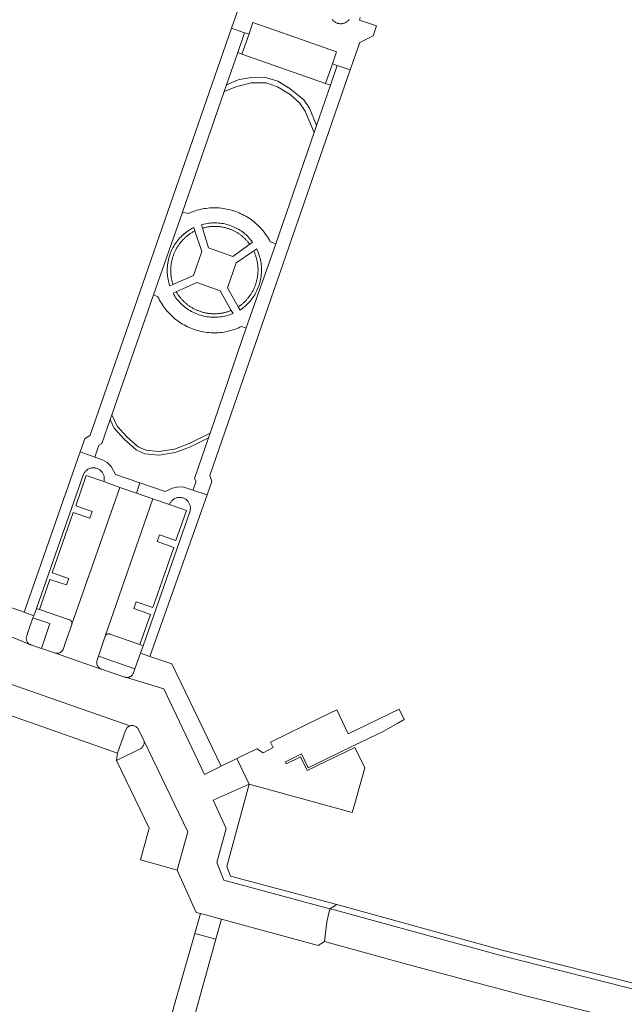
# Model space of a CAD drawing. Extents: x 152825 to 164088, y 457113 to 463005.
# Tile 103 of 256: x 157022 to 157108, y 459747 to 459888. Entities that reach past the tile are written whole.
import ezdxf

# ---------------------------------------------------------------- set-up
doc = ezdxf.new("R2010")
doc.units = 0
doc.header["$LTSCALE"] = 0.5
for name, color, linetype, lineweight in [('B-PV-VH-GESLOTENVERHARDING_ASFALT-GV', 251, 'CONTINUOUS', 18), ('B-PV-VH-ONVERHARD_ZAND-GV', 251, 'CONTINUOUS', 18), ('B-PV-VH-OPENVERHARDING_BETONSTRAATSTEEN-GV', 251, 'CONTINUOUS', 18)]:
    doc.layers.add(name, color=color, linetype=linetype, lineweight=lineweight)

msp = doc.modelspace()

# ---------------------------------------------------------------- linework, layer by layer
at = {"layer": 'B-PV-VH-GESLOTENVERHARDING_ASFALT-GV', "flags": 128}
msp.add_lwpolyline([(157050.04, 459756.73), (157047.04, 459757.55), (157042.77, 459742.67), (157044.3, 459742.175), (157045.83, 459741.68), (157046.267, 459743.242)], close=True, dxfattribs=at)
at = {"layer": 'B-PV-VH-ONVERHARD_ZAND-GV', "flags": 128}
for points in [[(157054.79, 459885.65), (157054.14, 459885.82), (157053.166, 459883.005), (157053.73, 459882.8)], [(157067.341, 459881.17), (157066.67, 459881.39), (157065.64, 459878.61), (157066.372, 459878.363)], [(157058.848, 459878.939), (157056.971, 459879.483), (157055.04, 459879.466), (157053.236, 459879.133), (157051.571, 459878.392), (157051.244, 459877.447), (157053.014, 459878.186), (157055.083, 459878.694), (157057.19, 459878.675), (157058.838, 459878.132), (157060.624, 459877.04), (157061.942, 459875.846), (157062.772, 459874.681), (157064.053, 459871.645), (157064.382, 459872.599), (157063.364, 459875.088), (157062.554, 459876.273), (157060.587, 459877.905)], [(157050.176, 459858.747), (157049.946, 459858.753), (157049.715, 459858.752), (157049.485, 459858.742), (157049.255, 459858.724), (157049.026, 459858.698), (157048.798, 459858.664), (157048.571, 459858.622), (157048.346, 459858.573), (157048.123, 459858.515), (157048.009, 459858.483), (157048.149, 459858.003), (157048.252, 459858.032), (157048.355, 459858.06), (157048.458, 459858.085), (157048.562, 459858.109), (157048.666, 459858.131), (157048.771, 459858.152), (157048.876, 459858.17), (157048.981, 459858.187), (157049.087, 459858.201), (157049.193, 459858.214), (157049.299, 459858.225), (157049.405, 459858.235), (157049.512, 459858.242), (157049.618, 459858.248), (157049.725, 459858.251), (157049.831, 459858.253), (157049.938, 459858.253), (157050.045, 459858.251), (157050.151, 459858.248), (157050.258, 459858.242), (157050.364, 459858.235), (157050.47, 459858.226), (157050.576, 459858.214), (157050.682, 459858.202), (157050.788, 459858.187), (157050.893, 459858.17), (157050.998, 459858.152), (157051.103, 459858.132), (157051.207, 459858.11), (157051.311, 459858.086), (157051.415, 459858.06), (157051.518, 459858.033), (157051.62, 459858.004), (157051.722, 459857.973), (157051.824, 459857.94), (157051.925, 459857.905), (157052.025, 459857.869), (157052.125, 459857.831), (157052.223, 459857.792), (157052.322, 459857.75), (157052.419, 459857.707), (157052.516, 459857.662), (157052.612, 459857.616), (157052.707, 459857.568), (157052.802, 459857.518), (157052.895, 459857.467), (157052.988, 459857.414), (157053.079, 459857.359), (157053.17, 459857.303), (157053.259, 459857.245), (157053.348, 459857.186), (157053.436, 459857.125), (157053.522, 459857.063), (157053.608, 459856.999), (157053.692, 459856.933), (157053.775, 459856.867), (157053.857, 459856.799), (157053.938, 459856.729), (157054.017, 459856.658), (157054.096, 459856.586), (157054.173, 459856.512), (157054.249, 459856.437), (157054.323, 459856.361), (157054.396, 459856.283), (157054.468, 459856.204), (157054.538, 459856.124), (157054.607, 459856.043), (157054.675, 459855.96), (157054.741, 459855.877), (157054.806, 459855.792), (157054.869, 459855.706), (157055.276, 459855.997), (157055.138, 459856.182), (157054.993, 459856.361), (157054.843, 459856.536), (157054.686, 459856.705), (157054.524, 459856.869), (157054.356, 459857.027), (157054.183, 459857.179), (157054.004, 459857.325), (157053.821, 459857.464), (157053.632, 459857.598), (157053.44, 459857.724), (157053.243, 459857.844), (157053.042, 459857.957), (157052.837, 459858.063), (157052.629, 459858.162), (157052.417, 459858.253), (157052.202, 459858.337), (157051.985, 459858.414), (157051.765, 459858.483), (157051.542, 459858.544), (157051.318, 459858.598), (157051.092, 459858.644), (157050.865, 459858.681), (157050.636, 459858.711), (157050.407, 459858.733)], [(157047.065, 459857.613), (157046.909, 459858.093), (157046.701, 459857.986), (157046.498, 459857.872), (157046.298, 459857.751), (157046.102, 459857.623), (157045.911, 459857.489), (157045.725, 459857.348), (157045.544, 459857.201), (157045.368, 459857.047), (157045.197, 459856.888), (157045.032, 459856.723), (157044.872, 459856.553), (157044.718, 459856.377), (157044.571, 459856.196), (157044.43, 459856.01), (157044.295, 459855.819), (157044.167, 459855.624), (157044.045, 459855.424), (157043.931, 459855.221), (157043.823, 459855.013), (157043.723, 459854.802), (157043.63, 459854.588), (157043.545, 459854.371), (157043.466, 459854.151), (157043.396, 459853.928), (157043.333, 459853.703), (157043.278, 459853.476), (157043.231, 459853.248), (157043.191, 459853.017), (157043.159, 459852.786), (157043.136, 459852.554), (157043.12, 459852.321), (157043.113, 459852.087), (157043.113, 459851.854), (157043.121, 459851.62), (157043.138, 459851.387), (157043.162, 459851.155), (157043.194, 459850.924), (157043.234, 459850.694), (157043.282, 459850.465), (157043.338, 459850.238), (157043.402, 459850.014), (157043.473, 459849.791), (157043.933, 459849.993), (157043.899, 459850.098), (157043.867, 459850.205), (157043.837, 459850.311), (157043.808, 459850.418), (157043.782, 459850.526), (157043.757, 459850.634), (157043.735, 459850.742), (157043.714, 459850.851), (157043.695, 459850.96), (157043.678, 459851.07), (157043.663, 459851.179), (157043.65, 459851.29), (157043.639, 459851.4), (157043.629, 459851.51), (157043.622, 459851.621), (157043.617, 459851.731), (157043.613, 459851.842), (157043.612, 459851.953), (157043.612, 459852.064), (157043.615, 459852.174), (157043.619, 459852.285), (157043.625, 459852.396), (157043.633, 459852.506), (157043.644, 459852.617), (157043.656, 459852.727), (157043.67, 459852.837), (157043.686, 459852.946), (157043.703, 459853.056), (157043.723, 459853.165), (157043.745, 459853.273), (157043.769, 459853.381), (157043.794, 459853.489), (157043.821, 459853.597), (157043.851, 459853.704), (157043.882, 459853.81), (157043.915, 459853.916), (157043.95, 459854.021), (157043.986, 459854.125), (157044.025, 459854.229), (157044.065, 459854.332), (157044.107, 459854.435), (157044.151, 459854.537), (157044.197, 459854.638), (157044.244, 459854.738), (157044.293, 459854.837), (157044.344, 459854.935), (157044.397, 459855.033), (157044.451, 459855.13), (157044.508, 459855.225), (157044.565, 459855.32), (157044.624, 459855.413), (157044.685, 459855.506), (157044.748, 459855.597), (157044.812, 459855.687), (157044.878, 459855.777), (157044.945, 459855.865), (157045.014, 459855.951), (157045.085, 459856.037), (157045.157, 459856.121), (157045.23, 459856.204), (157045.305, 459856.286), (157045.381, 459856.367), (157045.458, 459856.446), (157045.537, 459856.523), (157045.618, 459856.6), (157045.699, 459856.674), (157045.782, 459856.748), (157045.866, 459856.82), (157045.952, 459856.891), (157046.039, 459856.959), (157046.126, 459857.027), (157046.216, 459857.093), (157046.306, 459857.157), (157046.397, 459857.22), (157046.489, 459857.281), (157046.583, 459857.341), (157046.677, 459857.398), (157046.773, 459857.455), (157046.869, 459857.509), (157046.967, 459857.562)], [(157055.863, 459855.028), (157055.854, 459855.046), (157055.434, 459854.765), (157055.48, 459854.665), (157055.525, 459854.565), (157055.568, 459854.463), (157055.609, 459854.361), (157055.648, 459854.258), (157055.685, 459854.155), (157055.721, 459854.051), (157055.755, 459853.946), (157055.787, 459853.841), (157055.817, 459853.735), (157055.845, 459853.629), (157055.872, 459853.522), (157055.896, 459853.415), (157055.919, 459853.307), (157055.94, 459853.199), (157055.959, 459853.091), (157055.976, 459852.982), (157055.992, 459852.873), (157056.005, 459852.764), (157056.016, 459852.655), (157056.026, 459852.545), (157056.034, 459852.435), (157056.039, 459852.325), (157056.043, 459852.215), (157056.045, 459852.105), (157056.045, 459851.995), (157056.043, 459851.885), (157056.04, 459851.775), (157056.034, 459851.666), (157056.026, 459851.556), (157056.017, 459851.446), (157056.005, 459851.337), (157055.992, 459851.228), (157055.977, 459851.119), (157055.96, 459851.01), (157055.941, 459850.902), (157055.92, 459850.793), (157055.897, 459850.686), (157055.873, 459850.579), (157055.846, 459850.472), (157055.818, 459850.365), (157055.788, 459850.26), (157055.756, 459850.154), (157055.722, 459850.05), (157055.687, 459849.946), (157055.649, 459849.842), (157055.61, 459849.739), (157055.569, 459849.637), (157055.527, 459849.536), (157055.482, 459849.435), (157055.436, 459849.335), (157055.388, 459849.236), (157055.338, 459849.138), (157055.287, 459849.041), (157055.234, 459848.944), (157055.179, 459848.849), (157055.123, 459848.754), (157055.065, 459848.661), (157055.005, 459848.568), (157054.944, 459848.477), (157054.882, 459848.387), (157054.817, 459848.297), (157054.751, 459848.209), (157054.684, 459848.122), (157054.615, 459848.036), (157054.545, 459847.952), (157054.473, 459847.868), (157054.4, 459847.786), (157054.325, 459847.705), (157054.249, 459847.626), (157054.172, 459847.548), (157054.093, 459847.471), (157054.013, 459847.396), (157053.932, 459847.321), (157053.849, 459847.249), (157053.765, 459847.178), (157053.68, 459847.108), (157053.594, 459847.04), (157053.506, 459846.973), (157053.418, 459846.908), (157053.328, 459846.844), (157053.237, 459846.782), (157053.483, 459846.345), (157053.676, 459846.477), (157053.864, 459846.617), (157054.047, 459846.762), (157054.225, 459846.914), (157054.398, 459847.071), (157054.566, 459847.235), (157054.727, 459847.404), (157054.883, 459847.578), (157055.033, 459847.758), (157055.177, 459847.942), (157055.314, 459848.132), (157055.444, 459848.326), (157055.568, 459848.525), (157055.685, 459848.727), (157055.795, 459848.934), (157055.898, 459849.144), (157055.994, 459849.357), (157056.082, 459849.574), (157056.163, 459849.793), (157056.237, 459850.016), (157056.302, 459850.24), (157056.36, 459850.467), (157056.41, 459850.695), (157056.453, 459850.925), (157056.487, 459851.157), (157056.514, 459851.389), (157056.532, 459851.622), (157056.543, 459851.856), (157056.545, 459852.09), (157056.54, 459852.324), (157056.527, 459852.557), (157056.505, 459852.79), (157056.476, 459853.023), (157056.439, 459853.253), (157056.394, 459853.483), (157056.341, 459853.711), (157056.28, 459853.937), (157056.211, 459854.161), (157056.135, 459854.382), (157056.052, 459854.6), (157055.961, 459854.816)], [(157044.454, 459848.84), (157044.398, 459848.935), (157043.939, 459848.73), (157044.058, 459848.53), (157044.183, 459848.334), (157044.316, 459848.142), (157044.454, 459847.955), (157044.599, 459847.773), (157044.751, 459847.596), (157044.908, 459847.424), (157045.071, 459847.258), (157045.24, 459847.097), (157045.414, 459846.942), (157045.593, 459846.794), (157045.777, 459846.652), (157045.966, 459846.516), (157046.16, 459846.386), (157046.358, 459846.264), (157046.56, 459846.148), (157046.766, 459846.039), (157046.975, 459845.938), (157047.188, 459845.843), (157047.404, 459845.756), (157047.623, 459845.677), (157047.845, 459845.605), (157048.068, 459845.54), (157048.294, 459845.484), (157048.522, 459845.435), (157048.751, 459845.394), (157048.982, 459845.361), (157049.213, 459845.336), (157049.445, 459845.319), (157049.678, 459845.31), (157049.911, 459845.308), (157050.144, 459845.315), (157050.376, 459845.33), (157050.608, 459845.353), (157050.839, 459845.384), (157051.068, 459845.422), (157051.296, 459845.469), (157051.523, 459845.523), (157051.747, 459845.585), (157051.969, 459845.655), (157052.189, 459845.732), (157052.406, 459845.817), (157052.489, 459845.852), (157052.24, 459846.29), (157052.138, 459846.249), (157052.035, 459846.209), (157051.932, 459846.171), (157051.828, 459846.135), (157051.723, 459846.101), (157051.617, 459846.068), (157051.512, 459846.038), (157051.405, 459846.009), (157051.298, 459845.983), (157051.191, 459845.958), (157051.083, 459845.935), (157050.975, 459845.914), (157050.866, 459845.894), (157050.758, 459845.877), (157050.648, 459845.862), (157050.539, 459845.848), (157050.429, 459845.837), (157050.32, 459845.827), (157050.21, 459845.819), (157050.1, 459845.814), (157049.99, 459845.81), (157049.879, 459845.808), (157049.769, 459845.808), (157049.659, 459845.81), (157049.549, 459845.814), (157049.439, 459845.82), (157049.329, 459845.828), (157049.219, 459845.837), (157049.109, 459845.849), (157049, 459845.863), (157048.891, 459845.878), (157048.782, 459845.895), (157048.674, 459845.915), (157048.566, 459845.936), (157048.458, 459845.959), (157048.35, 459845.984), (157048.244, 459846.011), (157048.137, 459846.04), (157048.031, 459846.07), (157047.926, 459846.103), (157047.821, 459846.137), (157047.717, 459846.173), (157047.614, 459846.211), (157047.511, 459846.251), (157047.409, 459846.292), (157047.308, 459846.336), (157047.207, 459846.381), (157047.107, 459846.428), (157047.008, 459846.476), (157046.91, 459846.527), (157046.813, 459846.579), (157046.717, 459846.633), (157046.622, 459846.688), (157046.528, 459846.745), (157046.434, 459846.804), (157046.342, 459846.864), (157046.251, 459846.926), (157046.161, 459846.99), (157046.072, 459847.055), (157045.984, 459847.122), (157045.898, 459847.19), (157045.813, 459847.26), (157045.729, 459847.331), (157045.646, 459847.403), (157045.564, 459847.478), (157045.484, 459847.553), (157045.405, 459847.63), (157045.328, 459847.709), (157045.251, 459847.788), (157045.177, 459847.869), (157045.103, 459847.951), (157045.032, 459848.035), (157044.961, 459848.12), (157044.892, 459848.206), (157044.825, 459848.293), (157044.759, 459848.382), (157044.695, 459848.471), (157044.632, 459848.562), (157044.571, 459848.654), (157044.512, 459848.746)], [(157035.982, 459829.807), (157035.21, 459831.432), (157034.976, 459830.759), (157035.563, 459829.524), (157037.03, 459827.926), (157038.709, 459826.426), (157039.924, 459825.878), (157041.954, 459825.684), (157044.268, 459826.049), (157046.45, 459826.868), (157049.001, 459828.137), (157049.232, 459828.811), (157046.25, 459827.327), (157044.14, 459826.535), (157041.939, 459826.188), (157040.054, 459826.368), (157038.985, 459826.85), (157037.382, 459828.282)], [(157032.681, 459823.867), (157032.57, 459823.868), (157032.459, 459823.862), (157032.348, 459823.847), (157032.24, 459823.824), (157032.133, 459823.794), (157032.028, 459823.756), (157031.926, 459823.711), (157031.828, 459823.659), (157031.734, 459823.599), (157031.644, 459823.533), (157031.56, 459823.461), (157031.481, 459823.383), (157031.407, 459823.299), (157031.34, 459823.211), (157031.28, 459823.117), (157031.226, 459823.02), (157031.211, 459822.99), (157024.476, 459803.858), (157024.92, 459803.7), (157026.39, 459807.99), (157028.77, 459807.21), (157029.11, 459808.12), (157026.74, 459808.94), (157029.73, 459817.53), (157032.1, 459816.71), (157032.43, 459817.67), (157030.08, 459818.48), (157031.56, 459822.8), (157034.096, 459821.901), (157034.122, 459822.009), (157034.141, 459822.119), (157034.151, 459822.229), (157034.154, 459822.341), (157034.149, 459822.452), (157034.135, 459822.562), (157034.114, 459822.672), (157034.085, 459822.779), (157034.048, 459822.884), (157034.004, 459822.986), (157033.953, 459823.085), (157033.894, 459823.179), (157033.829, 459823.27), (157033.758, 459823.355), (157033.681, 459823.435), (157033.598, 459823.51), (157033.51, 459823.578), (157033.417, 459823.639), (157033.321, 459823.694), (157033.22, 459823.742), (157033.117, 459823.782), (157033.01, 459823.815), (157032.902, 459823.84), (157032.792, 459823.858)], [(157045.036, 459819.652), (157044.925, 459819.659), (157044.815, 459819.658), (157044.704, 459819.649), (157044.595, 459819.632), (157044.487, 459819.607), (157044.381, 459819.575), (157044.278, 459819.535), (157044.178, 459819.487), (157044.082, 459819.433), (157043.989, 459819.372), (157043.902, 459819.304), (157043.819, 459819.23), (157043.742, 459819.15), (157043.672, 459819.065), (157043.607, 459818.976), (157043.549, 459818.881), (157043.498, 459818.783), (157043.454, 459818.681), (157043.439, 459818.64), (157045.87, 459817.8), (157044.36, 459813.5), (157042.01, 459814.31), (157041.66, 459813.37), (157044.04, 459812.53), (157041.05, 459803.96), (157038.68, 459804.78), (157038.34, 459803.82), (157040.72, 459803), (157039.2, 459798.7), (157039.666, 459798.522), (157046.329, 459817.622), (157046.362, 459817.728), (157046.387, 459817.836), (157046.404, 459817.945), (157046.413, 459818.055), (157046.414, 459818.166), (157046.407, 459818.276), (157046.393, 459818.386), (157046.37, 459818.495), (157046.34, 459818.601), (157046.302, 459818.705), (157046.256, 459818.806), (157046.204, 459818.903), (157046.144, 459818.997), (157046.078, 459819.085), (157046.006, 459819.169), (157045.927, 459819.247), (157045.844, 459819.32), (157045.755, 459819.386), (157045.662, 459819.446), (157045.565, 459819.499), (157045.464, 459819.545), (157045.36, 459819.583), (157045.254, 459819.613), (157045.146, 459819.636)], [(157023.995, 459802.493), (157026.401, 459801.685), (157025.737, 459799.714), (157025.21, 459798.149), (157027.065, 459797.509), (157027.081, 459797.504), (157027.15, 459797.483), (157027.237, 459797.464), (157027.325, 459797.454), (157027.414, 459797.451), (157027.503, 459797.457), (157027.591, 459797.47), (157027.677, 459797.491), (157027.761, 459797.52), (157027.842, 459797.556), (157027.92, 459797.6), (157027.993, 459797.65), (157028.062, 459797.707), (157028.125, 459797.769), (157028.182, 459797.837), (157028.233, 459797.91), (157028.277, 459797.987), (157028.314, 459798.068), (157028.332, 459798.116), (157028.548, 459798.742), (157029.528, 459801.578), (157029.534, 459801.596), (157029.535, 459801.605), (157029.536, 459801.615), (157029.538, 459801.624), (157029.54, 459801.633), (157029.541, 459801.642), (157029.542, 459801.651), (157029.543, 459801.661), (157029.544, 459801.67), (157029.545, 459801.679), (157029.546, 459801.689), (157029.546, 459801.698), (157029.546, 459801.707), (157029.546, 459801.717), (157029.546, 459801.726), (157029.546, 459801.735), (157029.545, 459801.745), (157029.545, 459801.754), (157029.544, 459801.763), (157029.543, 459801.773), (157029.542, 459801.782), (157029.541, 459801.791), (157029.54, 459801.801), (157029.538, 459801.808), (157029.538, 459801.811), (157029.537, 459801.817), (157029.536, 459801.82), (157029.535, 459801.827), (157029.534, 459801.83), (157029.533, 459801.836), (157029.532, 459801.839), (157029.531, 459801.845), (157029.53, 459801.848), (157029.528, 459801.854), (157029.528, 459801.857), (157029.526, 459801.863), (157029.525, 459801.866), (157029.523, 459801.872), (157029.522, 459801.875), (157029.521, 459801.881), (157029.519, 459801.884), (157029.518, 459801.889), (157029.516, 459801.893), (157029.515, 459801.898), (157029.513, 459801.902), (157029.511, 459801.907), (157029.51, 459801.911), (157029.508, 459801.915), (157029.506, 459801.919), (157029.505, 459801.924), (157029.503, 459801.928), (157029.501, 459801.933), (157029.499, 459801.937), (157029.497, 459801.941), (157029.495, 459801.945), (157029.493, 459801.949), (157029.491, 459801.953), (157029.487, 459801.962), (157029.485, 459801.966), (157029.482, 459801.97), (157029.48, 459801.974), (157029.478, 459801.979), (157029.476, 459801.982), (157029.473, 459801.987), (157029.471, 459801.99), (157029.468, 459801.995), (157029.466, 459801.998), (157029.464, 459802.003), (157029.461, 459802.006), (157029.458, 459802.011), (157029.456, 459802.014), (157029.453, 459802.018), (157029.451, 459802.022), (157029.448, 459802.026), (157029.446, 459802.029), (157029.442, 459802.034), (157029.44, 459802.037), (157029.437, 459802.041), (157029.435, 459802.044), (157029.43, 459802.05), (157029.425, 459802.056), (157029.423, 459802.059), (157029.419, 459802.063), (157029.417, 459802.066), (157029.413, 459802.07), (157029.411, 459802.073), (157029.406, 459802.079), (157029.399, 459802.085), (157029.393, 459802.092), (157029.386, 459802.099), (157029.379, 459802.105), (157029.373, 459802.111), (157029.366, 459802.118), (157029.359, 459802.124), (157029.351, 459802.13), (157029.344, 459802.136), (157029.337, 459802.142), (157029.329, 459802.147), (157029.322, 459802.153), (157029.314, 459802.158), (157029.306, 459802.163), (157029.299, 459802.168), (157029.291, 459802.173), (157029.283, 459802.178), (157029.275, 459802.183), (157029.266, 459802.187), (157029.258, 459802.192), (157029.25, 459802.196), (157029.241, 459802.2), (157029.233, 459802.204), (157029.224, 459802.208), (157029.216, 459802.212), (157029.207, 459802.215), (157024.92, 459803.7), (157024.476, 459803.858), (157024.108, 459802.813)], [(157034.836, 459800.235), (157034.773, 459800.24), (157034.71, 459800.238), (157034.648, 459800.227), (157034.587, 459800.209), (157034.529, 459800.183), (157034.475, 459800.15), (157034.426, 459800.111), (157034.382, 459800.065), (157034.344, 459800.015), (157034.312, 459799.96), (157034.288, 459799.901), (157033.324, 459797.069), (157038.518, 459795.232), (157039.296, 459797.461), (157039.666, 459798.522), (157039.2, 459798.7), (157034.958, 459800.201), (157034.898, 459800.222)], [(157038.253, 459787.159), (157038.164, 459787.167), (157038.075, 459787.166), (157037.987, 459787.158), (157037.899, 459787.142), (157037.813, 459787.118), (157037.807, 459787.116), (157037.412, 459786.868), (157037.173, 459786.467), (157036.02, 459783.25), (157035.87, 459782.21), (157039.256, 459783.876), (157039.334, 459783.916), (157039.409, 459783.964), (157039.478, 459784.018), (157039.543, 459784.078), (157039.602, 459784.144), (157039.654, 459784.214), (157039.7, 459784.29), (157039.739, 459784.369), (157039.771, 459784.451), (157039.795, 459784.536), (157039.811, 459784.622), (157039.819, 459784.71), (157039.82, 459784.798), (157039.812, 459784.886), (157039.797, 459784.973), (157039.776, 459785.049), (157039.015, 459786.608), (157038.973, 459786.686), (157038.924, 459786.76), (157038.868, 459786.83), (157038.806, 459786.894), (157038.739, 459786.953), (157038.667, 459787.005), (157038.59, 459787.05), (157038.51, 459787.089), (157038.427, 459787.12), (157038.341, 459787.143)]]:
    msp.add_lwpolyline(points, close=True, dxfattribs=at)
at = {"layer": 'B-PV-VH-OPENVERHARDING_BETONSTRAATSTEEN-GV', "flags": 128}
for points in [[(157054.13, 459891.77), (157052.283, 459886.464), (157054.14, 459885.82), (157054.79, 459885.65), (157055.316, 459887.307), (157061.3, 459885.202), (157067.226, 459883.117), (157066.67, 459881.39), (157067.341, 459881.17), (157069.19, 459880.527), (157070.55, 459884.45), (157072.45, 459885.41), (157072.924, 459886.813), (157070.48, 459887.64), (157070.6, 459887.99)], [(157069.044, 459887.746), (157068.978, 459887.659), (157068.905, 459887.576), (157068.827, 459887.5), (157068.744, 459887.429), (157068.655, 459887.364), (157068.562, 459887.306), (157068.465, 459887.255), (157068.365, 459887.211), (157068.261, 459887.175), (157068.156, 459887.146), (157068.048, 459887.125), (157067.939, 459887.112), (157067.83, 459887.107), (157067.72, 459887.11), (157067.611, 459887.121), (157067.503, 459887.139), (157067.397, 459887.166), (157067.38, 459887.171), (157067.276, 459887.207), (157067.175, 459887.25), (157067.078, 459887.3), (157066.985, 459887.358), (157066.896, 459887.422), (157066.812, 459887.492), (157066.733, 459887.568), (157066.66, 459887.65), (157066.593, 459887.737)], [(157020.135, 459800.149), (157023.562, 459798.728), (157023.486, 459798.773), (157023.413, 459798.824), (157023.346, 459798.882), (157023.284, 459798.945), (157023.228, 459799.014), (157023.178, 459799.087), (157023.136, 459799.164), (157023.1, 459799.245), (157023.072, 459799.329), (157023.051, 459799.415), (157023.039, 459799.503), (157023.034, 459799.591), (157023.038, 459799.68), (157023.049, 459799.767), (157023.068, 459799.854), (157023.095, 459799.938), (157023.311, 459800.553), (157023.995, 459802.493), (157024.108, 459802.813), (157022.72, 459803.3), (157019.94, 459804.3)], [(157020.709, 459793.113), (157037.807, 459787.116), (157037.813, 459787.118), (157037.899, 459787.142), (157037.987, 459787.158), (157038.075, 459787.166), (157038.164, 459787.167), (157038.253, 459787.159), (157038.341, 459787.143), (157038.427, 459787.12), (157038.51, 459787.089), (157038.59, 459787.05), (157038.667, 459787.005), (157038.739, 459786.953), (157038.806, 459786.894), (157038.868, 459786.83), (157038.924, 459786.76), (157038.973, 459786.686), (157039.015, 459786.608), (157039.776, 459785.049), (157046.063, 459772.042), (157044.55, 459766.58), (157047.22, 459760.57), (157047.85, 459760.399), (157050.84, 459759.58), (157064.6, 459755.85), (157065.529, 459756.423), (157065.869, 459759.224), (157066.28, 459761.07), (157051.17, 459765.16), (157050.19, 459767.69), (157051.5, 459772.5), (157049.64, 459776.54), (157054.79, 459778.82), (157053.039, 459782.47), (157050.79, 459781.39), (157048.436, 459780.184), (157042.646, 459792.413), (157037.155, 459794.048), (157037.141, 459794.052), (157037.056, 459794.078), (157033.731, 459795.21), (157033.724, 459795.212), (157030.43, 459796.348), (157027.081, 459797.504), (157027.065, 459797.509), (157025.21, 459798.149), (157023.693, 459798.673), (157023.642, 459798.692), (157023.562, 459798.728), (157020.135, 459800.149)], [(157111.551, 459749.941), (157090.82, 459755.19), (157067.286, 459761.667), (157066.28, 459761.07), (157067.074, 459760.896), (157090.616, 459754.416), (157111.355, 459749.165)], [(157125.368, 459745.623), (157116.521, 459748.131), (157116.099, 459748.076), (157115.504, 459748.144), (157111.355, 459749.165), (157090.616, 459754.416), (157067.074, 459760.896), (157066.28, 459761.07), (157065.869, 459759.224), (157065.529, 459756.423), (157077.38, 459753.14), (157089.157, 459750), (157094.33, 459748.62), (157109.063, 459744.908)]]:
    msp.add_lwpolyline(points, dxfattribs=at)
for points in [[(157054.14, 459885.82), (157052.283, 459886.464), (157032.13, 459828.52), (157031.39, 459828), (157030.737, 459826.141), (157032.81, 459825.4), (157033.37, 459827.11), (157033.78, 459827.32), (157034.976, 459830.759), (157035.21, 459831.432), (157041.14, 459848.49), (157045.31, 459860.29), (157051.244, 459877.447), (157051.571, 459878.392), (157053.166, 459883.005)], [(157061.3, 459885.202), (157055.316, 459887.307), (157054.79, 459885.65), (157053.73, 459882.8), (157065.64, 459878.61), (157066.67, 459881.39), (157067.226, 459883.117)], [(157069.19, 459880.527), (157067.341, 459881.17), (157066.372, 459878.363), (157064.382, 459872.599), (157064.053, 459871.645), (157058.58, 459855.79), (157054.38, 459843.8), (157049.232, 459828.811), (157049.001, 459828.137), (157047.02, 459822.37), (157047.23, 459821.92), (157046.78, 459820.69), (157048.783, 459820.022), (157049.46, 459821.94), (157049.18, 459822.78)], [(157049.992, 459860.897), (157049.725, 459860.898), (157049.457, 459860.891), (157049.19, 459860.875), (157048.923, 459860.852), (157048.658, 459860.821), (157048.393, 459860.782), (157048.13, 459860.734), (157047.868, 459860.679), (157047.608, 459860.617), (157047.35, 459860.546), (157047.094, 459860.468), (157046.84, 459860.382), (157046.589, 459860.289), (157046.342, 459860.188), (157046.097, 459860.08), (157046.073, 459860.069), (157045.31, 459860.29), (157041.14, 459848.49), (157041.792, 459848.239), (157041.907, 459847.999), (157042.028, 459847.763), (157042.157, 459847.531), (157042.292, 459847.302), (157042.435, 459847.078), (157042.584, 459846.858), (157042.74, 459846.643), (157042.902, 459846.432), (157043.07, 459846.227), (157043.245, 459846.026), (157043.425, 459845.831), (157043.611, 459845.642), (157043.803, 459845.458), (157044, 459845.28), (157044.203, 459845.108), (157044.411, 459844.942), (157044.623, 459844.783), (157044.84, 459844.63), (157045.062, 459844.484), (157045.288, 459844.344), (157045.518, 459844.211), (157045.752, 459844.085), (157045.99, 459843.967), (157046.231, 459843.855), (157046.476, 459843.751), (157046.723, 459843.655), (157046.973, 459843.565), (157047.226, 459843.484), (157047.481, 459843.41), (157047.739, 459843.343), (157047.998, 459843.285), (157048.259, 459843.234), (157048.521, 459843.191), (157048.784, 459843.156), (157049.049, 459843.13), (157049.313, 459843.111), (157049.579, 459843.1), (157049.845, 459843.097), (157050.11, 459843.102), (157050.376, 459843.115), (157050.641, 459843.135), (157050.905, 459843.164), (157051.168, 459843.201), (157051.43, 459843.246), (157051.69, 459843.299), (157051.949, 459843.359), (157052.205, 459843.427), (157052.46, 459843.503), (157052.712, 459843.587), (157052.962, 459843.678), (157053.209, 459843.777), (157053.452, 459843.883), (157053.66, 459843.98), (157054.38, 459843.8), (157058.58, 459855.79), (157057.786, 459856.058), (157057.66, 459856.294), (157057.526, 459856.526), (157057.386, 459856.754), (157057.239, 459856.977), (157057.085, 459857.196), (157056.925, 459857.411), (157056.759, 459857.62), (157056.586, 459857.825), (157056.408, 459858.024), (157056.223, 459858.218), (157056.033, 459858.406), (157055.837, 459858.588), (157055.636, 459858.764), (157055.43, 459858.935), (157055.218, 459859.099), (157055.002, 459859.257), (157054.782, 459859.408), (157054.556, 459859.552), (157054.327, 459859.69), (157054.094, 459859.821), (157053.856, 459859.945), (157053.615, 459860.061), (157053.371, 459860.171), (157053.124, 459860.273), (157052.874, 459860.367), (157052.621, 459860.454), (157052.365, 459860.534), (157052.108, 459860.606), (157051.848, 459860.67), (157051.586, 459860.726), (157051.323, 459860.774), (157051.058, 459860.815), (157050.793, 459860.847), (157050.527, 459860.872), (157050.26, 459860.889)], [(157049.715, 459858.752), (157049.946, 459858.753), (157050.176, 459858.747), (157050.407, 459858.733), (157050.636, 459858.711), (157050.865, 459858.681), (157051.092, 459858.644), (157051.318, 459858.598), (157051.542, 459858.544), (157051.765, 459858.483), (157051.985, 459858.414), (157052.202, 459858.337), (157052.417, 459858.253), (157052.629, 459858.162), (157052.837, 459858.063), (157053.042, 459857.957), (157053.243, 459857.844), (157053.44, 459857.724), (157053.632, 459857.598), (157053.821, 459857.464), (157054.004, 459857.325), (157054.183, 459857.179), (157054.356, 459857.027), (157054.524, 459856.869), (157054.686, 459856.705), (157054.843, 459856.536), (157054.993, 459856.361), (157055.138, 459856.182), (157055.276, 459855.997), (157054.869, 459855.706), (157052.44, 459853.97), (157048.97, 459855.19), (157048.149, 459858.003), (157048.009, 459858.483), (157048.123, 459858.515), (157048.346, 459858.573), (157048.571, 459858.622), (157048.798, 459858.664), (157049.026, 459858.698), (157049.255, 459858.724), (157049.485, 459858.742)], [(157043.933, 459849.993), (157043.473, 459849.791), (157043.402, 459850.014), (157043.338, 459850.238), (157043.282, 459850.465), (157043.234, 459850.694), (157043.194, 459850.924), (157043.162, 459851.155), (157043.138, 459851.387), (157043.121, 459851.62), (157043.113, 459851.854), (157043.113, 459852.087), (157043.12, 459852.321), (157043.136, 459852.554), (157043.159, 459852.786), (157043.191, 459853.017), (157043.231, 459853.248), (157043.278, 459853.476), (157043.333, 459853.703), (157043.396, 459853.928), (157043.466, 459854.151), (157043.545, 459854.371), (157043.63, 459854.588), (157043.723, 459854.802), (157043.823, 459855.013), (157043.931, 459855.221), (157044.045, 459855.424), (157044.167, 459855.624), (157044.295, 459855.819), (157044.43, 459856.01), (157044.571, 459856.196), (157044.718, 459856.377), (157044.872, 459856.553), (157045.032, 459856.723), (157045.197, 459856.888), (157045.368, 459857.047), (157045.544, 459857.201), (157045.725, 459857.348), (157045.911, 459857.489), (157046.102, 459857.623), (157046.298, 459857.751), (157046.498, 459857.872), (157046.701, 459857.986), (157046.909, 459858.093), (157047.065, 459857.613), (157048.02, 459854.68), (157046.84, 459851.27)], [(157055.434, 459854.765), (157055.854, 459855.046), (157055.863, 459855.028), (157055.961, 459854.816), (157056.052, 459854.6), (157056.135, 459854.382), (157056.211, 459854.161), (157056.28, 459853.937), (157056.341, 459853.711), (157056.394, 459853.483), (157056.439, 459853.253), (157056.476, 459853.023), (157056.505, 459852.79), (157056.527, 459852.557), (157056.54, 459852.324), (157056.545, 459852.09), (157056.543, 459851.856), (157056.532, 459851.622), (157056.514, 459851.389), (157056.487, 459851.157), (157056.453, 459850.925), (157056.41, 459850.695), (157056.36, 459850.467), (157056.302, 459850.24), (157056.237, 459850.016), (157056.163, 459849.793), (157056.082, 459849.574), (157055.994, 459849.357), (157055.898, 459849.144), (157055.795, 459848.934), (157055.685, 459848.727), (157055.568, 459848.525), (157055.444, 459848.326), (157055.314, 459848.132), (157055.177, 459847.942), (157055.033, 459847.758), (157054.883, 459847.578), (157054.727, 459847.404), (157054.566, 459847.235), (157054.398, 459847.071), (157054.225, 459846.914), (157054.047, 459846.762), (157053.864, 459846.617), (157053.676, 459846.477), (157053.483, 459846.345), (157053.237, 459846.782), (157051.7, 459849.52), (157052.92, 459853.08)], [(157050.66, 459849.07), (157052.24, 459846.29), (157052.489, 459845.852), (157052.406, 459845.817), (157052.189, 459845.732), (157051.969, 459845.655), (157051.747, 459845.585), (157051.523, 459845.523), (157051.296, 459845.469), (157051.068, 459845.422), (157050.839, 459845.384), (157050.608, 459845.353), (157050.376, 459845.33), (157050.144, 459845.315), (157049.911, 459845.308), (157049.678, 459845.31), (157049.445, 459845.319), (157049.213, 459845.336), (157048.982, 459845.361), (157048.751, 459845.394), (157048.522, 459845.435), (157048.294, 459845.484), (157048.068, 459845.54), (157047.845, 459845.605), (157047.623, 459845.677), (157047.404, 459845.756), (157047.188, 459845.843), (157046.975, 459845.938), (157046.766, 459846.039), (157046.56, 459846.148), (157046.358, 459846.264), (157046.16, 459846.386), (157045.966, 459846.516), (157045.777, 459846.652), (157045.593, 459846.794), (157045.414, 459846.942), (157045.24, 459847.097), (157045.071, 459847.258), (157044.908, 459847.424), (157044.751, 459847.596), (157044.599, 459847.773), (157044.454, 459847.955), (157044.316, 459848.142), (157044.183, 459848.334), (157044.058, 459848.53), (157043.939, 459848.73), (157044.398, 459848.935), (157047.34, 459850.25)], [(157032.81, 459825.4), (157030.737, 459826.141), (157022.72, 459803.3), (157024.108, 459802.813), (157024.476, 459803.858), (157031.211, 459822.99), (157031.226, 459823.02), (157031.28, 459823.117), (157031.34, 459823.211), (157031.407, 459823.299), (157031.481, 459823.383), (157031.56, 459823.461), (157031.644, 459823.533), (157031.734, 459823.599), (157031.828, 459823.659), (157031.926, 459823.711), (157032.028, 459823.756), (157032.133, 459823.794), (157032.24, 459823.824), (157032.348, 459823.847), (157032.459, 459823.862), (157032.57, 459823.868), (157032.681, 459823.867), (157032.792, 459823.858), (157032.902, 459823.84), (157033.01, 459823.815), (157033.117, 459823.782), (157033.22, 459823.742), (157033.321, 459823.694), (157033.417, 459823.639), (157033.51, 459823.578), (157033.598, 459823.51), (157033.681, 459823.435), (157033.758, 459823.355), (157033.829, 459823.27), (157033.894, 459823.179), (157033.953, 459823.085), (157034.004, 459822.986), (157034.048, 459822.884), (157034.085, 459822.779), (157034.114, 459822.672), (157034.135, 459822.562), (157034.149, 459822.452), (157034.154, 459822.341), (157034.151, 459822.229), (157034.141, 459822.119), (157034.122, 459822.009), (157034.096, 459821.901), (157036.386, 459821.091), (157038.728, 459820.274), (157039.231, 459821.725), (157035.73, 459822.94), (157035.122, 459824.072), (157034.579, 459824.617), (157033.915, 459825.005)], [(157034.096, 459821.901), (157031.56, 459822.8), (157030.08, 459818.48), (157032.43, 459817.67), (157032.1, 459816.71), (157029.73, 459817.53), (157026.74, 459808.94), (157029.11, 459808.12), (157028.77, 459807.21), (157026.39, 459807.99), (157024.92, 459803.7), (157029.207, 459802.215), (157029.216, 459802.212), (157029.224, 459802.208), (157029.233, 459802.204), (157029.241, 459802.2), (157029.25, 459802.196), (157029.258, 459802.192), (157029.266, 459802.187), (157029.275, 459802.183), (157029.283, 459802.178), (157029.291, 459802.173), (157029.299, 459802.168), (157029.306, 459802.163), (157029.314, 459802.158), (157029.322, 459802.153), (157029.329, 459802.147), (157029.337, 459802.142), (157029.344, 459802.136), (157029.351, 459802.13), (157029.359, 459802.124), (157029.366, 459802.118), (157029.373, 459802.111), (157029.379, 459802.105), (157029.386, 459802.099), (157029.393, 459802.092), (157029.399, 459802.085), (157029.406, 459802.079), (157029.411, 459802.073), (157029.413, 459802.07), (157029.417, 459802.066), (157029.419, 459802.063), (157029.423, 459802.059), (157029.425, 459802.056), (157029.43, 459802.05), (157029.435, 459802.044), (157029.437, 459802.041), (157029.44, 459802.037), (157029.442, 459802.034), (157029.446, 459802.029), (157029.448, 459802.026), (157029.451, 459802.022), (157029.453, 459802.018), (157029.456, 459802.014), (157029.458, 459802.011), (157029.461, 459802.006), (157029.464, 459802.003), (157029.466, 459801.998), (157029.468, 459801.995), (157029.471, 459801.99), (157029.473, 459801.987), (157029.476, 459801.982), (157029.478, 459801.979), (157029.48, 459801.974), (157029.482, 459801.97), (157029.485, 459801.966), (157029.487, 459801.962), (157029.491, 459801.953), (157029.493, 459801.949), (157029.495, 459801.945), (157029.497, 459801.941), (157029.499, 459801.937), (157029.501, 459801.933), (157029.503, 459801.928), (157029.505, 459801.924), (157029.506, 459801.919), (157029.508, 459801.915), (157029.51, 459801.911), (157029.511, 459801.907), (157029.513, 459801.902), (157029.515, 459801.898), (157029.516, 459801.893), (157029.518, 459801.889), (157029.519, 459801.884), (157029.521, 459801.881), (157029.522, 459801.875), (157029.523, 459801.872), (157029.525, 459801.866), (157029.526, 459801.863), (157029.528, 459801.857), (157029.528, 459801.854), (157029.53, 459801.848), (157029.531, 459801.845), (157029.532, 459801.839), (157029.533, 459801.836), (157029.534, 459801.83), (157029.535, 459801.827), (157029.536, 459801.82), (157029.537, 459801.817), (157029.538, 459801.811), (157029.538, 459801.808), (157029.54, 459801.801), (157029.541, 459801.791), (157029.542, 459801.782), (157029.543, 459801.773), (157029.544, 459801.763), (157029.545, 459801.754), (157029.545, 459801.745), (157029.546, 459801.735), (157029.546, 459801.726), (157029.546, 459801.717), (157029.546, 459801.707), (157029.546, 459801.698), (157029.546, 459801.689), (157029.545, 459801.679), (157029.544, 459801.67), (157029.543, 459801.661), (157029.542, 459801.651), (157029.541, 459801.642), (157029.54, 459801.633), (157029.538, 459801.624), (157029.536, 459801.615), (157029.535, 459801.605), (157029.534, 459801.596), (157036.386, 459821.091)], [(157038.728, 459820.274), (157036.386, 459821.091), (157029.534, 459801.596), (157029.528, 459801.578), (157028.548, 459798.742), (157028.332, 459798.116), (157028.314, 459798.068), (157028.277, 459797.987), (157028.233, 459797.91), (157028.182, 459797.837), (157028.125, 459797.769), (157028.062, 459797.707), (157027.993, 459797.65), (157027.92, 459797.6), (157027.842, 459797.556), (157027.761, 459797.52), (157027.677, 459797.491), (157027.591, 459797.47), (157027.503, 459797.457), (157027.414, 459797.451), (157027.325, 459797.454), (157027.237, 459797.464), (157027.15, 459797.483), (157027.081, 459797.504), (157030.43, 459796.348), (157033.724, 459795.212), (157033.682, 459795.228), (157033.601, 459795.265), (157033.524, 459795.309), (157033.451, 459795.359), (157033.383, 459795.416), (157033.321, 459795.479), (157033.264, 459795.547), (157033.214, 459795.62), (157033.17, 459795.698), (157033.134, 459795.779), (157033.105, 459795.863), (157033.083, 459795.949), (157033.07, 459796.036), (157033.065, 459796.125), (157033.067, 459796.213), (157033.078, 459796.302), (157033.096, 459796.388), (157033.122, 459796.473), (157033.324, 459797.069), (157034.288, 459799.901), (157041.07, 459819.458)], [(157042.82, 459820.48), (157039.231, 459821.725), (157038.728, 459820.274), (157041.07, 459819.458), (157043.439, 459818.64), (157043.454, 459818.681), (157043.498, 459818.783), (157043.549, 459818.881), (157043.607, 459818.976), (157043.672, 459819.065), (157043.742, 459819.15), (157043.819, 459819.23), (157043.902, 459819.304), (157043.989, 459819.372), (157044.082, 459819.433), (157044.178, 459819.487), (157044.278, 459819.535), (157044.381, 459819.575), (157044.487, 459819.607), (157044.595, 459819.632), (157044.704, 459819.649), (157044.815, 459819.658), (157044.925, 459819.659), (157045.036, 459819.652), (157045.146, 459819.636), (157045.254, 459819.613), (157045.36, 459819.583), (157045.464, 459819.545), (157045.565, 459819.499), (157045.662, 459819.446), (157045.755, 459819.386), (157045.844, 459819.32), (157045.927, 459819.247), (157046.006, 459819.169), (157046.078, 459819.085), (157046.144, 459818.997), (157046.204, 459818.903), (157046.256, 459818.806), (157046.302, 459818.705), (157046.34, 459818.601), (157046.37, 459818.495), (157046.393, 459818.386), (157046.407, 459818.276), (157046.414, 459818.166), (157046.413, 459818.055), (157046.404, 459817.945), (157046.387, 459817.836), (157046.362, 459817.728), (157046.329, 459817.622), (157039.666, 459798.522), (157039.296, 459797.461), (157040.65, 459796.99), (157048.783, 459820.022), (157046.78, 459820.69), (157045.496, 459821.118), (157044.66, 459821.177), (157043.853, 459820.951)], [(157043.439, 459818.64), (157041.07, 459819.458), (157034.288, 459799.901), (157034.312, 459799.96), (157034.344, 459800.015), (157034.382, 459800.065), (157034.426, 459800.111), (157034.475, 459800.15), (157034.529, 459800.183), (157034.587, 459800.209), (157034.648, 459800.227), (157034.71, 459800.238), (157034.773, 459800.24), (157034.836, 459800.235), (157034.898, 459800.222), (157034.958, 459800.201), (157039.2, 459798.7), (157040.72, 459803), (157038.34, 459803.82), (157038.68, 459804.78), (157041.05, 459803.96), (157044.04, 459812.53), (157041.66, 459813.37), (157042.01, 459814.31), (157044.36, 459813.5), (157045.87, 459817.8)], [(157023.562, 459798.728), (157023.642, 459798.692), (157023.693, 459798.673), (157025.21, 459798.149), (157025.737, 459799.714), (157026.401, 459801.685), (157023.995, 459802.493), (157023.311, 459800.553), (157023.095, 459799.938), (157023.068, 459799.854), (157023.049, 459799.767), (157023.038, 459799.68), (157023.034, 459799.591), (157023.039, 459799.503), (157023.051, 459799.415), (157023.072, 459799.329), (157023.1, 459799.245), (157023.136, 459799.164), (157023.178, 459799.087), (157023.228, 459799.014), (157023.284, 459798.945), (157023.346, 459798.882), (157023.413, 459798.824), (157023.486, 459798.773)], [(157038.518, 459795.232), (157033.324, 459797.069), (157033.122, 459796.473), (157033.096, 459796.388), (157033.078, 459796.302), (157033.067, 459796.213), (157033.065, 459796.125), (157033.07, 459796.036), (157033.083, 459795.949), (157033.105, 459795.863), (157033.134, 459795.779), (157033.17, 459795.698), (157033.214, 459795.62), (157033.264, 459795.547), (157033.321, 459795.479), (157033.383, 459795.416), (157033.451, 459795.359), (157033.524, 459795.309), (157033.601, 459795.265), (157033.682, 459795.228), (157033.724, 459795.212), (157033.731, 459795.21), (157037.056, 459794.078), (157037.141, 459794.052), (157037.155, 459794.048), (157037.229, 459794.034), (157037.317, 459794.023), (157037.406, 459794.021), (157037.495, 459794.026), (157037.583, 459794.04), (157037.67, 459794.061), (157037.754, 459794.09), (157037.835, 459794.126), (157037.913, 459794.17), (157037.986, 459794.22), (157038.055, 459794.277), (157038.119, 459794.34), (157038.176, 459794.408), (157038.227, 459794.481), (157038.272, 459794.558), (157038.309, 459794.639), (157038.327, 459794.687)], [(157040.65, 459796.99), (157039.296, 459797.461), (157038.518, 459795.232), (157038.327, 459794.687), (157038.309, 459794.639), (157038.272, 459794.558), (157038.227, 459794.481), (157038.176, 459794.408), (157038.119, 459794.34), (157038.055, 459794.277), (157037.986, 459794.22), (157037.913, 459794.17), (157037.835, 459794.126), (157037.754, 459794.09), (157037.67, 459794.061), (157037.583, 459794.04), (157037.495, 459794.026), (157037.406, 459794.021), (157037.317, 459794.023), (157037.229, 459794.034), (157037.155, 459794.048), (157042.646, 459792.413), (157048.436, 459780.184), (157050.79, 459781.39), (157043.77, 459795.97)], [(157037.807, 459787.116), (157020.709, 459793.113), (157020.683, 459792.962), (157020.634, 459792.817), (157019.34, 459789.1), (157036.02, 459783.25), (157037.173, 459786.467), (157037.412, 459786.868)], [(157069.845, 459784.038), (157063.05, 459780.752), (157062.104, 459782.703), (157060.071, 459781.72), (157059.936, 459781.999), (157062.249, 459783.118), (157063.194, 459781.165), (157069.712, 459784.319), (157073.85, 459786.32), (157075.955, 459787.51), (157076.874, 459788.03), (157076.16, 459789.51), (157068.9, 459786), (157067.26, 459789.41), (157064.977, 459788.298), (157057.836, 459784.821), (157058.2, 459784.04), (157056.79, 459783.28), (157055.857, 459783.857), (157053.039, 459782.47), (157054.79, 459778.82), (157069.47, 459774.8), (157069.82, 459776.05), (157071.242, 459781.129)], [(157046.063, 459772.042), (157039.776, 459785.049), (157039.797, 459784.973), (157039.812, 459784.886), (157039.82, 459784.798), (157039.819, 459784.71), (157039.811, 459784.622), (157039.795, 459784.536), (157039.771, 459784.451), (157039.739, 459784.369), (157039.7, 459784.29), (157039.654, 459784.214), (157039.602, 459784.144), (157039.543, 459784.078), (157039.478, 459784.018), (157039.409, 459783.964), (157039.334, 459783.916), (157039.256, 459783.876), (157035.87, 459782.21), (157040.54, 459772.55), (157039.32, 459768.03), (157043.74, 459766.805), (157044.55, 459766.58)], [(157054.79, 459778.82), (157049.64, 459776.54), (157051.5, 459772.5), (157050.19, 459767.69), (157051.17, 459765.16), (157066.28, 459761.07), (157067.286, 459761.667), (157052.137, 459765.729), (157051.58, 459767.079)], [(157050.84, 459759.58), (157047.85, 459760.399), (157047.04, 459757.55), (157050.04, 459756.73)]]:
    msp.add_lwpolyline(points, close=True, dxfattribs=at)

doc.saveas('drawing.dxf')
